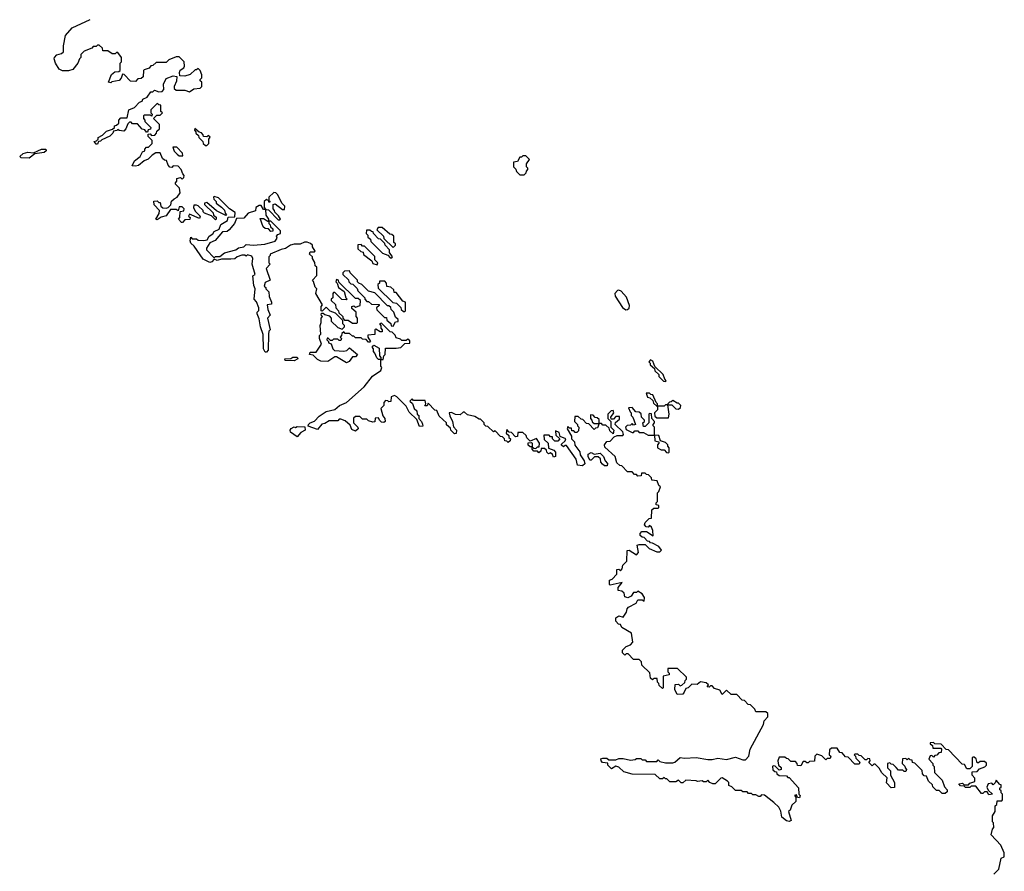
# Model space of a CAD drawing. Extents: x 2737564 to 2859580, y 876530 to 1012372.
# Tile 33 of 110: x 2824780 to 2831542, y 902265 to 908115. Entities that reach past the tile are written whole.
import ezdxf

# ---------------------------------------------------------------- set-up
doc = ezdxf.new("R2010")
doc.units = 0

msp = doc.modelspace()

# ---------------------------------------------------------------- linework, layer by layer
at = {"layer": '0CON05XD'}
for points in [[(2825708.3, 907321.7), (2825720, 907335), (2825721.7, 907348.3), (2825740, 907365), (2825740, 907395), (2825700, 907435), (2825721.7, 907458.3), (2825745, 907460), (2825760, 907475), (2825750, 907485), (2825748.3, 907528.3), (2825735, 907530), (2825725, 907540), (2825680, 907495), (2825680, 907475), (2825690, 907465), (2825688.3, 907451.7), (2825675, 907460), (2825635, 907460), (2825630, 907455), (2825630, 907435), (2825640, 907425), (2825640, 907415), (2825680, 907375), (2825678.3, 907361.7), (2825661.7, 907358.3), (2825658.3, 907341.7), (2825651.7, 907341.7), (2825638.3, 907358.3), (2825621.7, 907361.7), (2825588.3, 907398.3), (2825555, 907400), (2825545, 907410), (2825535, 907410), (2825521.7, 907398.3), (2825510, 907365), (2825495, 907350), (2825463, 907353), (2825455, 907360), (2825447, 907353), (2825425, 907350), (2825420, 907335), (2825400, 907315), (2825345, 907290), (2825335, 907280), (2825321.7, 907278.3), (2825315, 907260), (2825305, 907260), (2825292.5, 907277.5), (2825308.3, 907281.7), (2825320, 907295), (2825320, 907305), (2825349.3, 907320.7), (2825375, 907350), (2825418.3, 907361.7), (2825430, 907375), (2825430, 907385), (2825445, 907390), (2825460, 907405), (2825460, 907425), (2825475, 907440), (2825518.3, 907441.7), (2825530, 907495), (2825568.3, 907511.7), (2825601.7, 907548.3), (2825620, 907555), (2825625, 907570), (2825655, 907582.5), (2825681.7, 907618.3), (2825695, 907620), (2825705, 907630), (2825735, 907620), (2825758.3, 907621.7), (2825770, 907635), (2825768.3, 907671.7), (2825785, 907710), (2825835, 907730), (2825860, 907725), (2825857, 907693), (2825840, 907655), (2825841.7, 907641.7), (2825855, 907630), (2825915, 907630), (2825945, 907620), (2825975, 907640), (2826020, 907645), (2826030, 907655), (2826030, 907685), (2826020, 907695), (2826020, 907705), (2826030, 907715), (2826030, 907735), (2826020, 907765), (2826005, 907780), (2825995, 907770), (2825985, 907770), (2825951.7, 907738.3), (2825915, 907727.5), (2825880, 907730), (2825877, 907753), (2825883, 907767), (2825906.4, 907783.6), (2825912.5, 907795), (2825910, 907825), (2825890, 907845), (2825875, 907860), (2825855, 907860), (2825805, 907840), (2825785, 907820), (2825718.3, 907821.7), (2825695, 907800), (2825681.7, 907798.3), (2825668.3, 907781.7), (2825635, 907770), (2825630, 907765), (2825628.3, 907721.7), (2825615, 907710), (2825591.7, 907708.3), (2825575, 907690), (2825541.7, 907691.7), (2825498.3, 907738.3), (2825485, 907740), (2825477, 907713), (2825463.6, 907696.4), (2825413, 907687), (2825405, 907680), (2825390, 907685), (2825410.7, 907739.3), (2825433, 907757), (2825461.7, 907758.3), (2825470, 907765), (2825470, 907815), (2825480, 907825), (2825480, 907855), (2825455, 907890), (2825445, 907890), (2825435, 907880), (2825415, 907880), (2825385, 907900), (2825351.7, 907901.7), (2825348.3, 907918.3), (2825325, 907940), (2825315, 907940), (2825305, 907930), (2825285, 907930), (2825275, 907920), (2825221.7, 907898.3), (2825200, 907875), (2825200, 907855), (2825190, 907845), (2825180, 907815), (2825145, 907772.5), (2825115, 907762.5), (2825073, 907763), (2825050, 907775), (2825026.1, 907816.1), (2825016.2, 907845), (2825018.8, 907855), (2825035, 907873.3), (2825067, 907883), (2825080, 907895), (2825080, 907935), (2825093.8, 908006.2), (2825140.7, 908059.3), (2825263.6, 908116.4)], [(2826065, 907250), (2826080, 907265), (2826080, 907295), (2826088.3, 907308.3), (2826075, 907320), (2826065, 907310), (2826041.7, 907311.7), (2826040, 907325), (2826028.3, 907338.3), (2826011.7, 907341.7), (2825981.7, 907368.3), (2825980, 907355), (2825990, 907345), (2825990, 907335), (2826008.3, 907318.3), (2826010, 907305), (2826038.3, 907278.3), (2826040, 907265), (2826055, 907250), (2826065, 907250)], [(2828460, 905290), (2828461.7, 905261.7), (2828490, 905235), (2828475, 905220), (2828455, 905220), (2828440, 905235), (2828438.3, 905248.3), (2828425, 905250), (2828415, 905260), (2828380, 905260), (2828381.7, 905231.7), (2828410, 905205), (2828411.7, 905171.7), (2828448.3, 905158.3), (2828460, 905145), (2828460, 905115), (2828445, 905110), (2828438.3, 905128.3), (2828425, 905140), (2828411.7, 905131.7), (2828400, 905145), (2828398.3, 905158.3), (2828385, 905170), (2828361.7, 905168.3), (2828358.3, 905151.7), (2828345, 905140), (2828335, 905150), (2828311.7, 905151.7), (2828300, 905165), (2828300, 905180), (2828285, 905180), (2828271.7, 905191.7), (2828271.7, 905208.3), (2828295, 905210), (2828300, 905205), (2828300, 905180), (2828311.7, 905171.7), (2828325, 905170), (2828335, 905180), (2828348.3, 905181.7), (2828350, 905205), (2828328.3, 905238.3), (2828285, 905220), (2828261.7, 905241.7), (2828258.3, 905258.3), (2828235, 905280), (2828201.7, 905278.3), (2828198.3, 905251.7), (2828185, 905250), (2828158.3, 905278.3), (2828141.7, 905281.7), (2828125, 905300), (2828120, 905275), (2828138.3, 905258.3), (2828140, 905245), (2828150, 905235), (2828148.3, 905221.7), (2828135, 905210), (2828125, 905220), (2828111.7, 905221.7), (2828110, 905235), (2828095, 905250), (2828081.7, 905251.7), (2828045, 905290), (2828033, 905283), (2827995, 905320), (2827981.7, 905321.7), (2827970, 905335), (2827970, 905345), (2827945, 905370), (2827935, 905370), (2827905, 905390), (2827855, 905400), (2827835, 905420), (2827825, 905420), (2827805, 905400), (2827773, 905403), (2827745, 905417.5), (2827730, 905415), (2827733, 905393), (2827752.5, 905355), (2827758.3, 905318.3), (2827780, 905295), (2827778.3, 905271.7), (2827765, 905270), (2827740, 905295), (2827738.3, 905308.3), (2827711.7, 905331.7), (2827710, 905345), (2827661.7, 905391.7), (2827645, 905430), (2827631.7, 905431.7), (2827585, 905480), (2827578.3, 905461.7), (2827561.7, 905461.7), (2827570, 905475), (2827565, 905500), (2827485, 905500), (2827475, 905510), (2827460, 905495), (2827478.3, 905478.3), (2827490, 905445), (2827508.3, 905428.3), (2827510, 905405), (2827520, 905395), (2827520, 905375), (2827540, 905355), (2827547, 905337), (2827548.3, 905321.7), (2827525, 905320), (2827508.3, 905368.3), (2827455, 905420), (2827435, 905460), (2827370, 905525), (2827355, 905532.5), (2827330, 905525), (2827328.3, 905491.7), (2827315, 905490), (2827307.5, 905497.5), (2827291.7, 905498.3), (2827280, 905485), (2827280, 905465), (2827260, 905445), (2827273, 905393), (2827287.5, 905375), (2827290, 905355), (2827281.7, 905348.3), (2827265, 905350), (2827250, 905365), (2827245, 905380), (2827221.7, 905378.3), (2827218.3, 905351.7), (2827205, 905350), (2827175, 905360), (2827165, 905370), (2827135, 905370), (2827115, 905390), (2827085, 905390), (2827073, 905377), (2827072.5, 905345), (2827102.5, 905315), (2827103.3, 905305), (2827085, 905287.5), (2827060.7, 905300.7), (2827049.3, 905329.3), (2827015, 905360), (2826985, 905370), (2826975, 905370), (2826965, 905360), (2826905, 905360), (2826875, 905340), (2826855, 905337.5), (2826825, 905300), (2826761.7, 905321.7), (2826762.5, 905335), (2826773.9, 905346.1), (2826803.6, 905356.4), (2826837.7, 905392.3), (2826885.8, 905424.2), (2826943.6, 905436.4), (2826976.4, 905463.6), (2827023.6, 905486.4), (2827146.4, 905593.6), (2827203.6, 905666.4), (2827260, 905705), (2827267.5, 905725), (2827260, 905735), (2827260, 905780), (2827245, 905780), (2827231.7, 905791.7), (2827220, 905825), (2827210, 905835), (2827210, 905855), (2827200, 905865), (2827211.7, 905878.3), (2827248.3, 905858.3), (2827250, 905805), (2827260, 905795), (2827260, 905780), (2827275, 905780), (2827280, 905805), (2827290, 905815), (2827291.7, 905858.3), (2827365, 905857.5), (2827397, 905863), (2827425, 905890), (2827458.3, 905891.7), (2827458.3, 905908.3), (2827445, 905920), (2827435, 905910), (2827405, 905910), (2827395, 905920), (2827365, 905930), (2827358.3, 905948.3), (2827338.3, 905968.3), (2827325, 905970), (2827265, 906030), (2827250, 906025), (2827260, 906015), (2827260, 905995), (2827270, 905985), (2827268.3, 905971.7), (2827255, 905970), (2827225, 905990), (2827220, 905985), (2827218.3, 905951.7), (2827171.7, 905948.3), (2827170, 905935), (2827190, 905905), (2827185, 905900), (2827175, 905900), (2827158.3, 905918.3), (2827135, 905920), (2827125, 905930), (2827085, 905930), (2827075, 905940), (2827065, 905940), (2827045, 905960), (2827015, 905960), (2827005, 905970), (2826991.7, 905958.3), (2826990, 905945), (2826980, 905935), (2826990, 905925), (2826985, 905910), (2826975, 905910), (2826965, 905920), (2826935, 905920), (2826925, 905910), (2826915, 905910), (2826898.3, 905928.3), (2826891.7, 905928.3), (2826890, 905915), (2826900, 905905), (2826900, 905895), (2826918.3, 905888.3), (2826930, 905855), (2826941.7, 905841.7), (2827005, 905837.5), (2827027, 905843), (2827045, 905860), (2827100, 905815), (2827085, 905800), (2827065, 905800), (2827043, 905767), (2827025, 905757.5), (2826955, 905800), (2826945, 905800), (2826895, 905766.2), (2826848.8, 905768.8), (2826825, 905780), (2826795, 905810), (2826770, 905815), (2826775, 905830), (2826815, 905830), (2826852.5, 905885), (2826840, 905925), (2826840, 905945), (2826847.5, 905955), (2826842.5, 906015), (2826850, 906035), (2826850, 906065), (2826860, 906075), (2826850, 906085), (2826851.7, 906098.3), (2826865, 906100), (2826875, 906090), (2826905, 906080), (2826920, 906065), (2826920, 906045), (2826965, 906000), (2826995, 905990), (2827010, 906005), (2827010, 906015), (2827000, 906025), (2826998.3, 906048.3), (2826948.3, 906098.3), (2826911.7, 906111.7), (2826885, 906140), (2826858.3, 906111.7), (2826850, 906115), (2826850, 906145), (2826860, 906155), (2826813, 906233), (2826820, 906265), (2826808.3, 906278.3), (2826797.5, 906317.5), (2826790, 906325), (2826821.7, 906358.3), (2826820, 906415), (2826810, 906425), (2826807, 906447), (2826790, 906475), (2826790, 906485), (2826770, 906505), (2826775, 906520), (2826805, 906520), (2826810, 906525), (2826790, 906555), (2826790, 906565), (2826777, 906577), (2826755, 906587.5), (2826735, 906587.5), (2826705, 906572.5), (2826665, 906572.5), (2826640, 906565), (2826605, 906542.5), (2826575, 906536.2), (2826500, 906505), (2826500, 906495), (2826490, 906485), (2826490, 906445), (2826500, 906435), (2826472.5, 906405), (2826500, 906325), (2826465, 906310), (2826460, 906285), (2826470, 906275), (2826470, 906265), (2826490, 906245), (2826493, 906213), (2826510, 906175), (2826508.3, 906161.7), (2826480, 906155), (2826483.3, 906125), (2826500, 906085), (2826482.5, 906065), (2826500, 905985), (2826490, 905975), (2826487.5, 905955), (2826486.4, 905843.6), (2826475, 905830), (2826465, 905830), (2826453.3, 905855), (2826453, 905953), (2826434, 906004), (2826425, 906060), (2826410, 906095), (2826410, 906105), (2826421.7, 906118.3), (2826422.5, 906135), (2826407, 906177), (2826390, 906195), (2826397.5, 906265), (2826388.3, 906288.3), (2826380, 906355), (2826397.5, 906365), (2826377.5, 906435), (2826380, 906475), (2826375, 906490), (2826345, 906500), (2826335, 906490), (2826325, 906497.5), (2826305, 906496.2), (2826274.1, 906485.9), (2826257, 906473), (2826230.7, 906469.3), (2826165, 906470), (2826135, 906460), (2826115, 906470), (2826099.3, 906450.7), (2826085, 906446.7), (2826040, 906470), (2825979.3, 906559.3), (2825955, 906580), (2825950, 906595), (2825955, 906620), (2825965, 906610), (2825995, 906610), (2826005, 906600), (2826045, 906597.5), (2826066.7, 906603.3), (2826081.7, 906628.3), (2826106.4, 906643.6), (2826115, 906660), (2826150, 906675), (2826161.7, 906708.3), (2826207.5, 906735), (2826211.7, 906758.3), (2826258.3, 906761.7), (2826259.3, 906789.3), (2826220, 906815), (2826145, 906890), (2826115, 906900), (2826110, 906895), (2826113, 906883), (2826130, 906865), (2826130, 906855), (2826166.7, 906826.7), (2826187, 906807), (2826190, 906785), (2826200, 906775), (2826195, 906770), (2826131.7, 906801.7), (2826065, 906860), (2826050, 906855), (2826050, 906845), (2826108.3, 906788.3), (2826111.7, 906771.7), (2826128.3, 906758.3), (2826130, 906745), (2826125, 906740), (2826098.3, 906768.3), (2826050, 906785), (2826040, 906795), (2826040, 906805), (2826006.4, 906836.4), (2825995, 906840), (2825975, 906840), (2825972.5, 906825), (2825985, 906800), (2826020, 906765), (2826015, 906750), (2825945, 906780), (2825940, 906765), (2825950, 906755), (2825948.3, 906741.7), (2825915, 906740), (2825898.3, 906721.7), (2825891.7, 906721.7), (2825870, 906745), (2825880, 906755), (2825881.7, 906798.3), (2825908.3, 906801.7), (2825910, 906815), (2825895, 906830), (2825875, 906830), (2825868.3, 906801.7), (2825855, 906810), (2825815, 906810), (2825785, 906766.7), (2825751.2, 906758.8), (2825725, 906740), (2825713.8, 906743.8), (2825737, 906783), (2825740, 906805), (2825703, 906843), (2825701.7, 906868.3), (2825725, 906870), (2825735, 906860), (2825745, 906860), (2825750, 906835), (2825763, 906823), (2825785, 906820), (2825800, 906825), (2825817, 906843), (2825822.5, 906867.5), (2825840, 906885), (2825862.5, 906895), (2825882.5, 906925), (2825878.3, 906958.3), (2825850, 906985), (2825850, 906995), (2825860, 907005), (2825860, 907025), (2825885, 907030), (2825895, 907020), (2825908.3, 907031.7), (2825910, 907045), (2825900, 907055), (2825890, 907085), (2825868.3, 907108.3), (2825835, 907110), (2825825, 907100), (2825811.7, 907101.7), (2825800, 907115), (2825788.3, 907148.3), (2825775, 907150), (2825761.7, 907161.7), (2825745, 907200), (2825715, 907200), (2825690, 907185), (2825662.5, 907157.5), (2825633.9, 907146.1), (2825597, 907113), (2825575, 907107.5), (2825551.7, 907111.7), (2825567.5, 907145), (2825607.5, 907175), (2825623.3, 907206.7), (2825640, 907215), (2825640, 907225), (2825651.7, 907238.3), (2825665, 907240), (2825690, 907265), (2825690, 907285), (2825661.7, 907311.7), (2825661.7, 907328.3), (2825675, 907330), (2825685, 907320), (2825708.3, 907321.7)], [(2824845, 907163.8), (2824790, 907165), (2824780, 907175), (2824804.3, 907195.7), (2824835, 907204), (2824875, 907200), (2824930, 907225), (2824960, 907225), (2824962.5, 907215), (2824947.7, 907202.3), (2824885, 907192.5), (2824845, 907163.8)], [(2825900, 907180), (2825898.3, 907198.3), (2825858.3, 907238.3), (2825831.7, 907238.3), (2825841.7, 907211.7), (2825861.7, 907191.7), (2825875, 907180), (2825895, 907180), (2825900, 907180)], [(2828245, 907050), (2828258.3, 907061.7), (2828260, 907075), (2828270, 907085), (2828270, 907095), (2828260, 907105), (2828260, 907125), (2828280, 907155), (2828255, 907180), (2828235, 907180), (2828225, 907170), (2828215, 907170), (2828198.3, 907141.7), (2828170, 907135), (2828170, 907105), (2828188.3, 907088.3), (2828191.7, 907071.7), (2828215, 907050), (2828245, 907050)], [(2826565, 906740), (2826570, 906745), (2826557, 906767), (2826531.7, 906791.7), (2826530, 906805), (2826520, 906815), (2826520, 906845), (2826535, 906850), (2826585, 906810), (2826598.3, 906811.7), (2826600, 906835), (2826583, 906853), (2826550, 906915), (2826540, 906925), (2826525, 906926.7), (2826490, 906895), (2826490, 906870), (2826498.3, 906868.3), (2826498.3, 906861.7), (2826491.7, 906861.7), (2826490, 906870), (2826475, 906880), (2826460, 906865), (2826460, 906825), (2826470, 906810), (2826488.3, 906808.3), (2826555, 906740), (2826565, 906740)], [(2826115, 906480), (2826125, 906487.5), (2826155, 906487.5), (2826186.1, 906513.9), (2826265, 906533.8), (2826283, 906547), (2826320, 906555), (2826335, 906570), (2826385, 906566.7), (2826463.6, 906573.6), (2826535, 906592.5), (2826547.5, 906615), (2826542.5, 906627.5), (2826551.7, 906638.3), (2826570, 906645), (2826570, 906665), (2826505, 906730), (2826490, 906730), (2826490, 906715), (2826500, 906705), (2826501.7, 906691.7), (2826518.3, 906678.3), (2826518.3, 906661.7), (2826505, 906660), (2826488.3, 906678.3), (2826465, 906680), (2826451.7, 906691.7), (2826431.7, 906748.3), (2826455, 906750), (2826485, 906730), (2826490, 906730), (2826490, 906745), (2826473, 906773), (2826470, 906810), (2826455, 906810), (2826438.3, 906838.3), (2826425, 906837.5), (2826402.5, 906825), (2826398.3, 906801.7), (2826350, 906785), (2826318.3, 906751.7), (2826270, 906750), (2826256.2, 906713.8), (2826219.3, 906670.7), (2826205, 906660), (2826173, 906657), (2826123, 906597), (2826085, 906582.5), (2826062.5, 906545), (2826062.5, 906535), (2826115, 906480)], [(2827345, 906550), (2827360, 906565), (2827360, 906575), (2827350, 906585), (2827348.3, 906628.3), (2827335, 906640), (2827321.7, 906641.7), (2827268.3, 906688.3), (2827241.7, 906688.3), (2827231.7, 906671.7), (2827278.3, 906628.3), (2827281.7, 906611.7), (2827345, 906550)], [(2827335, 906480), (2827340, 906485), (2827320, 906515), (2827320, 906535), (2827290, 906565), (2827288.3, 906578.3), (2827258.3, 906608.3), (2827245, 906610), (2827210, 906645), (2827208.3, 906658.3), (2827195, 906660), (2827185, 906670), (2827161.7, 906668.3), (2827160, 906645), (2827170, 906635), (2827171.7, 906621.7), (2827188.3, 906608.3), (2827191.7, 906591.7), (2827271.7, 906511.7), (2827308.3, 906498.3), (2827325, 906480), (2827335, 906480)], [(2827235, 906430), (2827240, 906445), (2827220, 906465), (2827218.3, 906488.3), (2827148.3, 906558.3), (2827135, 906560), (2827125, 906570), (2827101.7, 906568.3), (2827101.7, 906541.7), (2827121.7, 906521.7), (2827138.3, 906518.3), (2827141.7, 906501.7), (2827198.3, 906458.3), (2827205, 906440), (2827235, 906430)], [(2827345, 906010), (2827361.7, 906038.3), (2827378.3, 906041.7), (2827380, 906055), (2827361.7, 906071.7), (2827350, 906105), (2827330, 906125), (2827328.3, 906138.3), (2827315, 906150), (2827305, 906150), (2827218.3, 906238.3), (2827175, 906250), (2827130, 906295), (2827110, 906305), (2827100, 906315), (2827100, 906325), (2827050, 906375), (2827045, 906390), (2827011.7, 906388.3), (2827000, 906375), (2827000, 906365), (2827038.3, 906328.3), (2827040, 906315), (2827055, 906300), (2827068.3, 906298.3), (2827098.3, 906268.3), (2827101.7, 906251.7), (2827150, 906205), (2827150, 906195), (2827165, 906180), (2827175, 906180), (2827195, 906160), (2827248.3, 906158.3), (2827248.3, 906151.7), (2827230, 906135), (2827231.7, 906121.7), (2827285, 906070), (2827298.3, 906068.3), (2827301.7, 906051.7), (2827328.3, 906028.3), (2827331.7, 906011.7), (2827345, 906010)], [(2827095, 906030), (2827100, 906035), (2827100, 906065), (2827090, 906075), (2827090, 906105), (2827061.7, 906131.7), (2827060, 906145), (2827075, 906150), (2827085, 906140), (2827118.3, 906151.7), (2827120, 906185), (2827105, 906200), (2827085, 906200), (2826971.7, 906311.7), (2826970, 906325), (2826955, 906330), (2826950, 906315), (2826960, 906305), (2826970, 906275), (2827008.3, 906248.3), (2827020, 906205), (2827030, 906195), (2827025, 906190), (2826992.5, 906192.5), (2826945, 906240), (2826935, 906240), (2826930, 906235), (2826930, 906205), (2826920, 906195), (2826920, 906185), (2826948.3, 906158.3), (2826950, 906135), (2826970, 906115), (2826971.7, 906101.7), (2827000, 906075), (2827000, 906065), (2827011.7, 906051.7), (2827035, 906050), (2827065, 906030), (2827095, 906030)], [(2827425, 906110), (2827430, 906115), (2827430, 906175), (2827411.7, 906181.7), (2827365, 906240), (2827351.7, 906241.7), (2827348.3, 906258.3), (2827328.3, 906278.3), (2827301.7, 906281.7), (2827300, 906305), (2827288.3, 906318.3), (2827251.7, 906318.3), (2827250, 906305), (2827240, 906295), (2827241.7, 906271.7), (2827341.7, 906171.7), (2827368.3, 906168.3), (2827398.3, 906138.3), (2827400, 906125), (2827415, 906110), (2827425, 906110)], [(2828942.3, 906122.3), (2828955, 906123.3), (2828966, 906134), (2828968.3, 906151.7), (2828947.7, 906207.7), (2828910.5, 906250.5), (2828895, 906256.7), (2828885, 906253.8), (2828866.7, 906235), (2828870, 906215), (2828918.6, 906138.6), (2828942.3, 906122.3)], [(2826665, 905772.5), (2826603.6, 905773.6), (2826600, 905785), (2826641.7, 905788.3), (2826655, 905797.5), (2826685, 905797.5), (2826690, 905785), (2826665, 905772.5)], [(2829215, 905630), (2829220, 905635), (2829210, 905645), (2829198.3, 905678.3), (2829141.7, 905731.7), (2829128.3, 905768.3), (2829111.7, 905778.3), (2829100, 905765), (2829110, 905755), (2829110, 905745), (2829138.3, 905718.3), (2829141.7, 905701.7), (2829168.3, 905678.3), (2829170, 905665), (2829181.7, 905651.7), (2829201.7, 905631.7), (2829215, 905630)], [(2829160, 905460), (2829160, 905475), (2829150, 905485), (2829128.3, 905538.3), (2829115, 905540), (2829105, 905550), (2829081.7, 905548.3), (2829091.7, 905521.7), (2829108.3, 905518.3), (2829128.3, 905498.3), (2829131.7, 905481.7), (2829155, 905460), (2829160, 905460)], [(2829235, 905380), (2829240, 905405), (2829230, 905470), (2829215, 905470), (2829205, 905460), (2829160, 905460), (2829160, 905435), (2829140, 905415), (2829141.7, 905391.7), (2829155, 905380), (2829235, 905380)], [(2829305, 905440), (2829318.3, 905451.7), (2829320, 905465), (2829305, 905480), (2829295, 905480), (2829265, 905500), (2829255, 905490), (2829241.7, 905488.3), (2829230, 905475), (2829230, 905470), (2829258.3, 905468.3), (2829285, 905442.5), (2829305, 905440)], [(2830798.3, 902978.3), (2830778.3, 902998.3), (2830765, 903000), (2830755, 903010), (2830740, 903005), (2830740, 902975), (2830760, 902955), (2830760, 902925), (2830787.5, 902875), (2830788.3, 902841.7), (2830765, 902837.5), (2830733, 902873), (2830737, 902907), (2830700.7, 902940.7), (2830683, 902973), (2830655, 903000), (2830645, 903000), (2830635, 902990), (2830611.7, 903011.7), (2830620, 903025), (2830618.3, 903038.3), (2830605, 903040), (2830595, 903030), (2830585, 903030), (2830558.3, 903058.3), (2830545, 903060), (2830535, 903070), (2830515, 903070), (2830510, 903065), (2830520, 903055), (2830521.7, 903041.7), (2830550, 903015), (2830545, 903000), (2830515, 903000), (2830468.3, 903048.3), (2830451.7, 903051.7), (2830428.3, 903078.3), (2830411.7, 903081.7), (2830395, 903110), (2830355, 903110), (2830341.7, 903098.3), (2830340, 903065), (2830350, 903055), (2830345, 903040), (2830325, 903040), (2830315, 903030), (2830288.3, 903058.3), (2830255, 903070), (2830240, 903055), (2830238.3, 903021.7), (2830205, 903020), (2830195, 903010), (2830185, 903010), (2830175, 903020), (2830160, 903020), (2830145, 902990), (2830121.7, 902991.7), (2830120, 903005), (2830108.3, 903018.3), (2830075, 903020), (2830058.3, 903038.3), (2830045, 903040), (2830035, 903050), (2829995, 903050), (2829987.5, 903025), (2829990, 902995), (2830008.3, 902978.3), (2830010, 902965), (2829995, 902960), (2829968.3, 902988.3), (2829955, 902990), (2829950, 902985), (2829951.7, 902961.7), (2829965, 902950), (2829978.3, 902948.3), (2829980, 902935), (2829995, 902922.5), (2830045, 902920), (2830055, 902910), (2830065, 902910), (2830128.3, 902838.3), (2830130, 902795), (2830140, 902785), (2830135, 902770), (2830121.7, 902771.7), (2830115, 902790), (2830100, 902785), (2830110, 902775), (2830110, 902745), (2830081.7, 902718.3), (2830070, 902685), (2830060, 902675), (2830077.5, 902615), (2830065, 902607.5), (2830045, 902612.5), (2830015, 902637.5), (2830007, 902677), (2829992.5, 902705), (2829958.8, 902738.8), (2829895, 902787.5), (2829875, 902790), (2829865, 902780), (2829855, 902780), (2829835, 902790), (2829815, 902790), (2829805, 902800), (2829785, 902800), (2829775, 902810), (2829745, 902810), (2829735, 902820), (2829695, 902820), (2829670, 902845), (2829650, 902855), (2829650, 902875), (2829640, 902885), (2829605, 902906.2), (2829594.2, 902905.8), (2829555, 902866), (2829540, 902865), (2829520, 902875), (2829505, 902890), (2829495, 902880), (2829475, 902880), (2829467.5, 902887.5), (2829435, 902882.5), (2829425, 902887.5), (2829355, 902890), (2829335, 902872.5), (2829323, 902873), (2829305, 902890), (2829285, 902880), (2829245, 902880), (2829225, 902900), (2829215, 902900), (2829205, 902910), (2829195, 902900), (2829175, 902900), (2829145, 902930), (2828985, 902932.5), (2828928.3, 902948.3), (2828895, 902980), (2828875, 902987.5), (2828845, 902970), (2828820, 902995), (2828818.3, 903008.3), (2828783, 903013), (2828773, 903023), (2828771.7, 903038.3), (2828785, 903042.5), (2828811.7, 903041.7), (2828825, 903030), (2828875, 903030), (2828895, 903040), (2828925, 903040), (2828975, 903027.5), (2829007, 903033), (2829015, 903040), (2829045, 903040), (2829055, 903030), (2829075, 903030), (2829085, 903020), (2829155, 903020), (2829165, 903030), (2829175, 903020), (2829215, 903010), (2829265, 903010), (2829280, 903015), (2829315, 903047.5), (2829345, 903042.5), (2829425, 903047.5), (2829505, 903032.5), (2829535, 903032.5), (2829575, 903042.5), (2829635, 903032.5), (2829695, 903050), (2829745, 903030), (2829765, 903030), (2829787.5, 903055), (2829797.5, 903105), (2829887, 903273), (2829891.7, 903298.3), (2829917.5, 903325), (2829918.3, 903348.3), (2829905, 903360), (2829835, 903360), (2829828.3, 903378.3), (2829798.3, 903408.3), (2829781.7, 903411.7), (2829758.3, 903438.3), (2829741.7, 903441.7), (2829705, 903480), (2829665, 903480), (2829635, 903510), (2829605, 903480), (2829588.3, 903508.3), (2829551.7, 903521.7), (2829535, 903540), (2829525, 903540), (2829515, 903530), (2829501.7, 903531.7), (2829510, 903545), (2829495, 903560), (2829455, 903567.5), (2829431.7, 903548.3), (2829395, 903550), (2829370, 903525), (2829355, 903520), (2829342.5, 903495), (2829335, 903482.5), (2829295, 903480), (2829280, 903515), (2829281.7, 903548.3), (2829305, 903550), (2829315, 903540), (2829327, 903543), (2829348.3, 903561.7), (2829350, 903575), (2829360, 903585), (2829358.3, 903598.3), (2829298.3, 903658.3), (2829231.7, 903658.3), (2829230, 903635), (2829240, 903625), (2829240, 903615), (2829200, 903605), (2829200, 903525), (2829195, 903520), (2829171.7, 903541.7), (2829170, 903555), (2829160, 903565), (2829158.3, 903588.3), (2829135, 903590), (2829125, 903580), (2829111.7, 903591.7), (2829108.3, 903628.3), (2829051.7, 903681.7), (2829050, 903705), (2829035, 903720), (2828995, 903720), (2828958.3, 903758.3), (2828945, 903760), (2828935, 903750), (2828920, 903765), (2828920, 903785), (2828945, 903810), (2828975, 903820), (2828991.7, 903838.3), (2828981.7, 903901.7), (2828915, 903940), (2828905, 903960), (2828891.7, 903961.7), (2828873, 903983), (2828873, 904007), (2828895, 904020), (2828925, 904010), (2828947.5, 904045), (2828951.7, 904068.3), (2828961.7, 904078.3), (2829013, 904107), (2829025, 904130), (2829055, 904130), (2829068.3, 904121.7), (2829070, 904145), (2829055, 904170), (2829025, 904190), (2829015, 904180), (2828995, 904180), (2828980, 904155), (2828957, 904143), (2828935, 904150), (2828930, 904175), (2828915, 904190), (2828890, 904195), (2828890, 904215), (2828918.3, 904248.3), (2828835, 904230), (2828830, 904235), (2828830, 904265), (2828848.3, 904271.7), (2828880, 904305), (2828881.7, 904338.3), (2828895, 904340), (2828905, 904330), (2828918.3, 904341.7), (2828921.7, 904368.3), (2828950, 904395), (2828951.7, 904468.3), (2828965, 904470), (2829015, 904440), (2829030, 904455), (2829020, 904505), (2829035, 904510), (2829075, 904510), (2829103, 904483), (2829155, 904460), (2829175, 904460), (2829188.3, 904471.7), (2829170, 904495), (2829125, 904520), (2829111.7, 904521.7), (2829105, 904530), (2829091.7, 904531.7), (2829068.3, 904558.3), (2829055, 904560), (2829041.7, 904571.7), (2829040, 904585), (2829051.7, 904598.3), (2829085, 904600), (2829130, 904570), (2829127.5, 904605), (2829118.3, 904628.3), (2829105, 904640), (2829095, 904630), (2829081.7, 904631.7), (2829070, 904645), (2829075, 904660), (2829101.7, 904688.3), (2829118.3, 904691.7), (2829121.7, 904748.3), (2829135, 904760), (2829165, 904760), (2829170, 904765), (2829168.3, 904778.3), (2829151.7, 904781.7), (2829150, 904795), (2829160, 904805), (2829160, 904865), (2829170, 904875), (2829180, 904905), (2829170, 904915), (2829158.3, 904948.3), (2829121.7, 904951.7), (2829118.3, 904968.3), (2829098.3, 904988.3), (2829085, 904990), (2829075, 905000), (2829050, 905000), (2829048.3, 904981.7), (2829025, 904980), (2829015, 904990), (2829001.7, 904991.7), (2828985, 905010), (2828955, 905010), (2828915, 905050), (2828901.7, 905051.7), (2828881.7, 905071.7), (2828870, 905115), (2828799.3, 905179.3), (2828796.7, 905195), (2828811.7, 905218.3), (2828835, 905220), (2828861.7, 905248.3), (2828882.5, 905257.5), (2828921.7, 905258.3), (2828927.5, 905265), (2828923, 905283), (2828870, 905335), (2828871.7, 905348.3), (2828898.3, 905371.7), (2828898.3, 905388.3), (2828875, 905390), (2828858.3, 905371.7), (2828841.7, 905371.7), (2828840, 905385), (2828860, 905415), (2828855, 905430), (2828841.7, 905428.3), (2828820, 905405), (2828820, 905375), (2828840, 905355), (2828840, 905315), (2828860, 905295), (2828855, 905270), (2828831.7, 905291.7), (2828828.3, 905308.3), (2828805, 905330), (2828785, 905330), (2828775, 905340), (2828760, 905340), (2828748.3, 905311.7), (2828735, 905310), (2828725, 905300), (2828688.3, 905338.3), (2828671.7, 905341.7), (2828648.3, 905368.3), (2828635, 905370), (2828615, 905390), (2828591.7, 905388.3), (2828590, 905355), (2828610, 905335), (2828610, 905325), (2828620, 905315), (2828618.3, 905291.7), (2828605, 905280), (2828595, 905280), (2828585, 905290), (2828571.7, 905291.7), (2828568.3, 905308.3), (2828555, 905310), (2828545, 905320), (2828540, 905305), (2828570, 905255), (2828570, 905235), (2828590, 905215), (2828593, 905193), (2828627, 905147), (2828630, 905125), (2828657.5, 905085), (2828660, 905065), (2828645, 905050), (2828610, 905055), (2828602.5, 905095), (2828535, 905190), (2828525, 905190), (2828515, 905180), (2828501.7, 905191.7), (2828501.7, 905198.3), (2828527, 905223), (2828530, 905235), (2828491.7, 905251.7), (2828485, 905280), (2828460, 905290)], [(2828760, 905340), (2828758.3, 905368.3), (2828745, 905380), (2828731.7, 905381.7), (2828718.3, 905398.3), (2828700, 905400), (2828700, 905375), (2828710, 905365), (2828711.7, 905351.7), (2828725, 905340), (2828755, 905340), (2828760, 905340)], [(2829140, 905260), (2829140, 905315), (2829130, 905325), (2829130, 905335), (2829140, 905345), (2829140, 905355), (2829120, 905375), (2829118.3, 905408.3), (2829105, 905410), (2829100, 905405), (2829100, 905345), (2829075, 905320), (2829065, 905320), (2829060, 905345), (2829070, 905355), (2829070, 905365), (2829050, 905385), (2829048.3, 905408.3), (2829035, 905420), (2829011.7, 905421.7), (2828985, 905450), (2828961.7, 905448.3), (2828971.7, 905421.7), (2828980, 905415), (2828980, 905395), (2828990, 905385), (2829010, 905335), (2828995, 905330), (2828985, 905340), (2828975, 905330), (2828951.7, 905328.3), (2828940, 905315), (2828945, 905300), (2828985, 905280), (2828995, 905280), (2829005, 905290), (2829025, 905290), (2829035, 905280), (2829065, 905280), (2829095, 905260), (2829135, 905260), (2829140, 905260)], [(2826685, 905250), (2826640.8, 905280.8), (2826636.7, 905295), (2826643.6, 905306.4), (2826665, 905317.5), (2826675, 905312.5), (2826685, 905320), (2826738.3, 905318.3), (2826740, 905295), (2826710.7, 905279.3), (2826685, 905250)], [(2829235, 905140), (2829240, 905145), (2829240, 905175), (2829230, 905185), (2829230, 905195), (2829215, 905210), (2829181.7, 905221.7), (2829168.3, 905258.3), (2829140, 905260), (2829141.7, 905221.7), (2829170, 905215), (2829170, 905205), (2829160, 905195), (2829160, 905175), (2829185, 905160), (2829205, 905160), (2829221.7, 905141.7), (2829235, 905140)], [(2828815, 905050), (2828795, 905050), (2828781.7, 905061.7), (2828770, 905075), (2828768.3, 905098.3), (2828751.7, 905111.7), (2828728.3, 905111.7), (2828705, 905090), (2828695, 905090), (2828683.6, 905113.6), (2828685, 905130), (2828705, 905142.5), (2828725, 905130), (2828767, 905137), (2828790, 905115), (2828800, 905085), (2828817, 905067), (2828815, 905050)], [(2831470, 902245), (2831505, 902280), (2831520, 902355), (2831540, 902365), (2831541.7, 902391.7), (2831517.5, 902445), (2831452.5, 902515), (2831460, 902555), (2831470, 902565), (2831467, 902597), (2831460, 902605), (2831460, 902645), (2831480, 902675), (2831480, 902715), (2831490, 902725), (2831491.7, 902748.3), (2831525, 902750), (2831530, 902755), (2831530, 902795), (2831520, 902805), (2831520, 902820), (2831510, 902825), (2831511.7, 902838.3), (2831520, 902840), (2831520, 902860), (2831511.7, 902861.7), (2831485, 902890), (2831478.3, 902871.7), (2831465, 902860), (2831455, 902870), (2831430, 902865), (2831422.5, 902842.5), (2831431.7, 902821.7), (2831460, 902795), (2831435, 902790), (2831425, 902810), (2831405, 902810), (2831395, 902800), (2831385, 902800), (2831345, 902850), (2831315, 902850), (2831305, 902840), (2831275, 902840), (2831265, 902850), (2831241.7, 902851.7), (2831230, 902865), (2831255, 902870), (2831265, 902860), (2831295, 902860), (2831305, 902870), (2831338.3, 902881.7), (2831340, 902905), (2831320, 902925), (2831321.7, 902948.3), (2831355, 902950), (2831371.7, 902968.3), (2831408.3, 902981.7), (2831420, 902995), (2831418.3, 903008.3), (2831405, 903020), (2831375, 903020), (2831365, 903010), (2831355, 903010), (2831348.3, 903038.3), (2831335, 903050), (2831325, 903050), (2831320, 903045), (2831320, 902985), (2831305, 902970), (2831285, 902970), (2831268.3, 902998.3), (2831251.7, 903001.7), (2831158.3, 903098.3), (2831141.7, 903101.7), (2831108.3, 903138.3), (2831065, 903140), (2831055, 903150), (2831031.7, 903148.3), (2831031.7, 903141.7), (2831048.3, 903128.3), (2831051.7, 903111.7), (2831105, 903110), (2831110, 903105), (2831108.3, 903081.7), (2831091.7, 903078.3), (2831078.3, 903061.7), (2831065, 903060), (2831055, 903050), (2831045, 903060), (2831031.7, 903058.3), (2831022.5, 903035), (2831050, 903005), (2831050, 902995), (2831060, 902985), (2831063, 902943), (2831115, 902890), (2831130, 902845), (2831150, 902825), (2831148.3, 902811.7), (2831135, 902800), (2831115, 902800), (2831095, 902820), (2831075, 902820), (2831050, 902845), (2831048.3, 902858.3), (2831020, 902885), (2831008.3, 902918.3), (2830991.7, 902921.7), (2830980, 902935), (2830978.3, 902958.3), (2830928.3, 903008.3), (2830911.7, 903011.7), (2830908.3, 903028.3), (2830895, 903030), (2830885, 903040), (2830875, 903030), (2830865, 903040), (2830841.7, 903038.3), (2830840, 903005), (2830858.3, 902988.3), (2830860, 902975), (2830870, 902965), (2830865, 902950), (2830855, 902950), (2830845, 902960), (2830815, 902960), (2830798.3, 902978.3)]]:
    msp.add_lwpolyline(points, dxfattribs=at)

doc.saveas('drawing.dxf')
